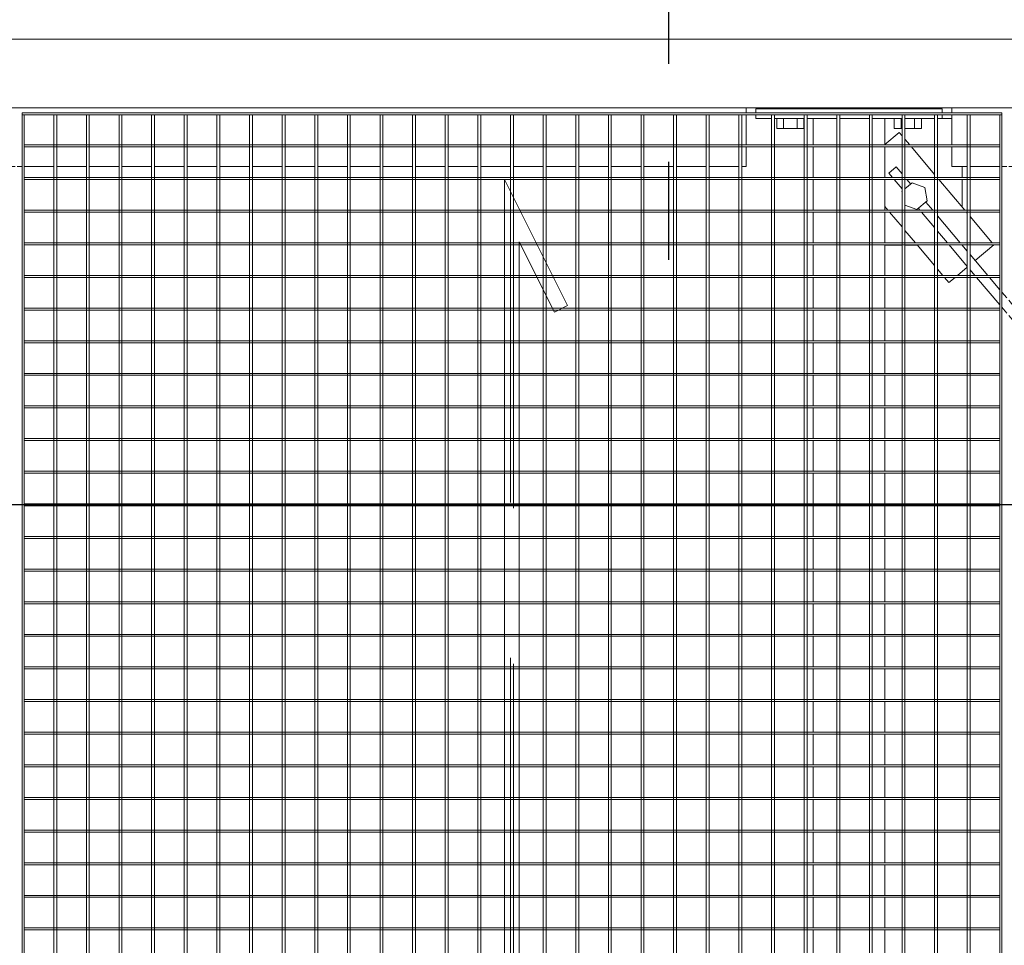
# Model space of a CAD drawing. Header units: metres. Extents: x 70279.8 to 70377.7, y 409251.8 to 409331.5.
# Tile 18 of 244: x 70316.2 to 70317.2, y 409289.9 to 409290.8. Entities that reach past the tile are written whole.
import ezdxf

# ---------------------------------------------------------------- set-up
doc = ezdxf.new("R2010")
doc.units = ezdxf.units.M
doc.linetypes.add('CENTER2', pattern=[1.125, 0.75, -0.125, 0.125, -0.125])
doc.linetypes.add('DASHEDX2', pattern=[9.525, 6.35, -3.175])
doc.layers.add('Bout', color=3, linetype='Continuous', lineweight=0)
doc.layers.add('Onderdeel', color=2, linetype='Continuous', lineweight=0)
doc.layers.add('Concrete_ foundation', color=253, linetype='Continuous')
doc.layers.add('stairs&pedestrian', color=2, linetype='Continuous')

# ---------------------------------------------------------------- blocks, each defined once
blk = doc.blocks.new('*A88')
at = {"layer": 'Onderdeel', "linetype": 'Continuous', "lineweight": 0}
for p, q in [((734.414, 10.891), (734.414, 11.151)), ((734.414, 11.151), (734.817, 11.151)), ((734.857, 11.151), (735.475, 11.151)), ((735.515, 11.151), (735.614, 11.151)), ((734.414, 10.225), (734.414, 10.831)), ((734.414, 10.085), (734.414, 10.185)), ((734.414, 9.439), (734.414, 10.045)), ((734.414, 8.773), (734.414, 9.379)), ((734.414, 8.107), (734.414, 8.713)), ((734.414, 7.441), (734.414, 8.047)), ((734.414, 6.775), (734.414, 7.381)), ((734.414, 6.109), (734.414, 6.715)), ((734.414, 5.443), (734.414, 6.049)), ((734.414, 4.777), (734.414, 5.383)), ((734.414, 4.111), (734.414, 4.717)), ((734.414, 3.445), (734.414, 4.051)), ((734.414, 2.779), (734.414, 3.385)), ((734.414, 2.113), (734.414, 2.719)), ((734.414, 1.447), (734.414, 2.053)), ((734.414, 0.781), (734.414, 1.387)), ((734.414, 0.115), (734.414, 0.721)), ((734.414, -0.551), (734.414, 0.055)), ((734.414, -1.217), (734.414, -0.611)), ((734.414, -1.883), (734.414, -1.277)), ((734.414, -2.549), (734.414, -1.943)), ((734.414, -3.215), (734.414, -2.609)), ((734.414, -3.881), (734.414, -3.275)), ((734.414, -4.547), (734.414, -3.941)), ((734.414, -4.696), (734.414, -4.607)), ((734.414, -4.696), (734.817, -4.696)), ((734.857, -4.696), (735.475, -4.696)), ((735.515, -4.696), (735.614, -4.696))]:
    blk.add_line(p, q, dxfattribs=at)
blk = doc.blocks.new('*A92')
at = {"layer": 'Onderdeel', "linetype": 'Continuous', "lineweight": 0}
for p, q in [((735.394, -4.896), (735.475, -4.896)), ((735.394, -5.213), (735.394, -4.896)), ((735.515, -4.896), (735.594, -4.896)), ((735.594, -8.696), (735.594, -4.896)), ((735.394, -5.879), (735.394, -5.273)), ((735.394, -6.545), (735.394, -5.939)), ((735.394, -7.211), (735.394, -6.605)), ((735.394, -7.877), (735.394, -7.271)), ((735.394, -8.543), (735.394, -7.937)), ((735.394, -8.696), (735.394, -8.603)), ((735.394, -8.696), (735.475, -8.696)), ((735.515, -8.696), (735.594, -8.696))]:
    blk.add_line(p, q, dxfattribs=at)
blk = doc.blocks.new('*A93')
at = {"layer": 'Bout', "linetype": 'Continuous', "lineweight": 0}
for p, q in [((735.194, -5.319), (735.194, -5.873)), ((735.194, -5.319), (735.394, -5.319)), ((735.194, -5.457), (735.394, -5.457)), ((735.594, -5.436), (735.614, -5.436)), ((735.194, -5.735), (735.394, -5.735)), ((735.594, -5.756), (735.614, -5.756)), ((735.194, -5.873), (735.394, -5.873)), ((735.194, -7.719), (735.194, -7.857)), ((735.194, -7.719), (735.394, -7.719)), ((735.594, -7.836), (735.614, -7.836)), ((735.194, -7.877), (735.194, -7.857)), ((735.194, -7.857), (735.394, -7.857)), ((735.194, -7.937), (735.194, -8.273)), ((735.194, -8.135), (735.394, -8.135)), ((735.594, -8.156), (735.614, -8.156)), ((735.194, -8.273), (735.394, -8.273))]:
    blk.add_line(p, q, dxfattribs=at)
blk = doc.blocks.new('*A176')
at = {"layer": 'Onderdeel', "linetype": 'Continuous', "lineweight": 0}
for p, q in [((734.414, -9.209), (734.414, -8.896)), ((734.414, -8.896), (734.817, -8.896)), ((734.857, -8.896), (735.475, -8.896)), ((735.515, -8.896), (735.614, -8.896)), ((734.414, -9.875), (734.414, -9.269)), ((734.414, -10.015), (734.414, -9.915)), ((734.414, -10.661), (734.414, -10.055)), ((734.414, -11.327), (734.414, -10.721)), ((734.414, -11.993), (734.414, -11.387)), ((734.414, -12.659), (734.414, -12.053)), ((734.414, -13.325), (734.414, -12.719)), ((734.414, -13.991), (734.414, -13.385)), ((734.414, -14.657), (734.414, -14.051)), ((734.414, -15.323), (734.414, -14.717)), ((734.414, -15.989), (734.414, -15.383)), ((734.414, -16.655), (734.414, -16.049)), ((734.414, -17.321), (734.414, -16.715)), ((734.414, -17.987), (734.414, -17.381)), ((734.414, -18.653), (734.414, -18.047)), ((734.414, -19.319), (734.414, -18.713)), ((734.414, -19.985), (734.414, -19.379)), ((734.414, -20.651), (734.414, -20.045)), ((734.414, -21.317), (734.414, -20.711)), ((734.414, -21.983), (734.414, -21.377)), ((734.414, -22.649), (734.414, -22.043)), ((734.414, -23.315), (734.414, -22.709)), ((734.414, -23.981), (734.414, -23.375)), ((734.414, -24.647), (734.414, -24.041)), ((734.414, -24.743), (734.414, -24.707)), ((734.414, -24.743), (734.817, -24.743)), ((734.857, -24.743), (735.475, -24.743)), ((735.515, -24.743), (735.614, -24.743))]:
    blk.add_line(p, q, dxfattribs=at)
blk = doc.blocks.new('*A185')
at = {"layer": 'Onderdeel', "linetype": 'Continuous', "lineweight": 0}
for p, q in [((711.635, -6.066), (712.173, -6.066)), ((711.635, -6.545), (711.635, -6.066)), ((712.213, -6.066), (712.839, -6.066)), ((712.879, -6.066), (713.505, -6.066)), ((713.545, -6.066), (714.171, -6.066)), ((714.211, -6.066), (714.837, -6.066)), ((714.877, -6.066), (715.503, -6.066)), ((715.543, -6.066), (716.169, -6.066)), ((716.209, -6.066), (716.835, -6.066)), ((716.875, -6.066), (717.501, -6.066)), ((717.541, -6.066), (718.167, -6.066)), ((718.207, -6.066), (718.833, -6.066)), ((718.873, -6.066), (719.499, -6.066)), ((719.539, -6.066), (720.165, -6.066)), ((720.205, -6.066), (720.831, -6.066)), ((720.871, -6.066), (721.497, -6.066)), ((721.537, -6.066), (722.163, -6.066)), ((722.203, -6.066), (722.829, -6.066)), ((722.869, -6.066), (723.495, -6.066)), ((723.535, -6.066), (724.161, -6.066)), ((724.201, -6.066), (724.827, -6.066)), ((724.867, -6.066), (725.493, -6.066)), ((725.533, -6.066), (726.159, -6.066)), ((726.199, -6.066), (726.825, -6.066)), ((726.865, -6.066), (727.491, -6.066)), ((727.531, -6.066), (728.157, -6.066)), ((728.197, -6.066), (728.823, -6.066)), ((728.863, -6.066), (729.489, -6.066)), ((729.529, -6.066), (730.155, -6.066)), ((730.195, -6.066), (730.821, -6.066)), ((730.861, -6.066), (731.487, -6.066)), ((731.527, -6.066), (732.153, -6.066)), ((732.193, -6.066), (732.819, -6.066)), ((732.859, -6.066), (733.485, -6.066)), ((733.525, -6.066), (734.151, -6.066)), ((734.191, -6.066), (734.817, -6.066)), ((734.857, -6.066), (735.394, -6.066)), ((735.394, -6.545), (735.394, -6.066)), ((711.635, -7.211), (711.635, -6.605)), ((735.394, -7.211), (735.394, -6.605)), ((711.635, -7.526), (711.635, -7.271)), ((735.394, -7.526), (735.394, -7.271)), ((711.635, -7.526), (712.173, -7.526)), ((712.213, -7.526), (712.839, -7.526)), ((712.879, -7.526), (713.505, -7.526)), ((713.545, -7.526), (714.171, -7.526)), ((714.211, -7.526), (714.837, -7.526)), ((714.877, -7.526), (715.503, -7.526)), ((715.543, -7.526), (716.169, -7.526)), ((716.209, -7.526), (716.835, -7.526)), ((716.875, -7.526), (717.501, -7.526)), ((717.541, -7.526), (718.167, -7.526)), ((718.207, -7.526), (718.833, -7.526)), ((718.873, -7.526), (719.499, -7.526)), ((719.539, -7.526), (720.165, -7.526)), ((720.205, -7.526), (720.831, -7.526)), ((720.871, -7.526), (721.497, -7.526)), ((721.537, -7.526), (722.163, -7.526)), ((722.203, -7.526), (722.829, -7.526)), ((722.869, -7.526), (723.495, -7.526)), ((723.535, -7.526), (724.161, -7.526)), ((724.201, -7.526), (724.827, -7.526)), ((724.867, -7.526), (725.493, -7.526)), ((725.533, -7.526), (726.159, -7.526)), ((726.199, -7.526), (726.825, -7.526)), ((726.865, -7.526), (727.491, -7.526)), ((727.531, -7.526), (728.157, -7.526)), ((728.197, -7.526), (728.823, -7.526)), ((728.863, -7.526), (729.489, -7.526)), ((729.529, -7.526), (730.155, -7.526)), ((730.195, -7.526), (730.821, -7.526)), ((730.861, -7.526), (731.487, -7.526)), ((731.527, -7.526), (732.153, -7.526)), ((732.193, -7.526), (732.819, -7.526)), ((732.859, -7.526), (733.485, -7.526)), ((733.525, -7.526), (734.151, -7.526)), ((734.191, -7.526), (734.817, -7.526)), ((734.857, -7.526), (735.394, -7.526))]:
    blk.add_line(p, q, dxfattribs=at)
blk = doc.blocks.new('*A275')
at = {"layer": 'Onderdeel', "linetype": 'Continuous', "lineweight": 0}
for p, q in [((735.614, -40.623), (735.614, 49.291)), ((737.014, -40.623), (737.014, 49.291))]:
    blk.add_line(p, q, dxfattribs=at)
blk = doc.blocks.new('*A913')
at = {"layer": 'Onderdeel', "linetype": 'Continuous', "lineweight": 0}
for p, q in [((734.191, -7.68), (734.28, -7.605)), ((734.409, -7.758), (734.28, -7.605)), ((733.958, -7.877), (734.151, -7.714)), ((734.268, -7.877), (734.409, -7.758)), ((734.058, -8.054), (734.151, -7.976)), ((734.191, -7.942), (734.197, -7.937)), ((733.525, -8.242), (733.562, -8.211)), ((733.169, -8.543), (733.485, -8.276)), ((733.525, -8.504), (733.691, -8.364)), ((732.859, -9.066), (733.408, -8.603)), ((732.859, -8.804), (733.098, -8.603)), ((733.479, -8.543), (733.485, -8.538)), ((732.379, -9.209), (732.819, -8.838)), ((732.69, -9.209), (732.819, -9.1)), ((731.59, -9.875), (732.153, -9.4)), ((732.193, -9.628), (732.618, -9.269)), ((732.193, -9.366), (732.308, -9.269)), ((731.9, -9.875), (732.153, -9.662)), ((731.424, -10.015), (731.543, -9.915)), ((731.734, -10.015), (731.853, -9.915)), ((730.861, -10.49), (731.377, -10.055)), ((730.969, -10.661), (731.487, -10.224)), ((731.527, -10.19), (731.687, -10.055)), ((730.659, -10.661), (730.821, -10.524)), ((730.195, -11.052), (730.587, -10.721)), ((730.195, -11.314), (730.821, -10.786)), ((730.861, -10.752), (730.898, -10.721)), ((729.869, -11.327), (730.155, -11.086)), ((729.529, -11.876), (730.108, -11.387)), ((729.529, -11.614), (729.798, -11.387)), ((729.08, -11.993), (729.489, -11.648)), ((728.863, -12.438), (729.319, -12.053)), ((728.863, -12.176), (729.009, -12.053)), ((729.39, -11.993), (729.489, -11.91)), ((728.291, -12.659), (728.823, -12.21)), ((728.601, -12.659), (728.823, -12.471)), ((727.631, -13.215), (728.157, -12.772)), ((728.197, -13), (728.53, -12.719)), ((728.197, -12.738), (728.219, -12.719)), ((727.811, -13.325), (728.157, -13.033)), ((726.111, -14.515), (726.121, -14.527)), ((726.121, -14.527), (726.159, -14.572)), ((726.224, -14.65), (726.199, -14.619))]:
    blk.add_line(p, q, dxfattribs=at)
blk = doc.blocks.new('*A1018')
at = {"layer": 'Onderdeel', "linetype": 'Continuous', "lineweight": 0}
for p, q in [((712.879, -0.065), (715.447, 1.22)), ((715.447, 1.22), (715.582, 0.951)), ((715.582, 0.951), (714.15, 0.235)), ((734.15, 0.235), (714.15, 0.235)), ((734.15, 0.235), (731.582, -1.049)), ((732.879, -0.065), (712.879, -0.065)), ((732.879, -0.065), (731.447, -0.78)), ((731.447, -0.78), (731.582, -1.049))]:
    blk.add_line(p, q, dxfattribs=at)
blk = doc.blocks.new('*A1019')
at = {"layer": 'Onderdeel', "linetype": 'Continuous', "lineweight": 0}
for p, q in [((711.555, -9.209), (735.475, -9.209)), ((711.555, -9.269), (711.555, -9.209)), ((735.475, -9.209), (735.475, -9.269)), ((735.475, -9.269), (711.555, -9.269))]:
    blk.add_line(p, q, dxfattribs=at)
blk = doc.blocks.new('*A1020')
at = {"layer": 'Onderdeel', "linetype": 'Continuous', "lineweight": 0}
for p, q in [((711.555, 10.045), (711.555, 10.085)), ((711.555, 10.085), (735.475, 10.085)), ((735.475, 10.085), (735.475, 10.045)), ((735.475, 10.045), (711.555, 10.045))]:
    blk.add_line(p, q, dxfattribs=at)
blk = doc.blocks.new('*A1021')
at = {"layer": 'Onderdeel', "linetype": 'Continuous', "lineweight": 0}
for p, q in [((711.555, -9.875), (735.475, -9.875)), ((711.555, -9.875), (711.555, -9.915)), ((711.555, -9.915), (735.475, -9.915)), ((735.475, -9.915), (735.475, -9.875))]:
    blk.add_line(p, q, dxfattribs=at)
blk = doc.blocks.new('*A1026')
at = {"layer": 'Onderdeel', "linetype": 'Continuous', "lineweight": 0}
for p, q in [((711.555, -8.543), (735.475, -8.543)), ((711.555, -8.603), (711.555, -8.543)), ((735.475, -8.603), (711.555, -8.603)), ((735.475, -8.543), (735.475, -8.603))]:
    blk.add_line(p, q, dxfattribs=at)
blk = doc.blocks.new('*A1027')
at = {"layer": 'Onderdeel', "linetype": 'Continuous', "lineweight": 0}
for p, q in [((711.555, -7.877), (735.475, -7.877)), ((711.555, -7.937), (711.555, -7.877)), ((735.475, -7.937), (711.555, -7.937)), ((735.475, -7.877), (735.475, -7.937))]:
    blk.add_line(p, q, dxfattribs=at)
blk = doc.blocks.new('*A1028')
at = {"layer": 'Onderdeel', "linetype": 'Continuous', "lineweight": 0}
for p, q in [((711.555, -7.211), (735.475, -7.211)), ((711.555, -7.271), (711.555, -7.211)), ((735.475, -7.211), (735.475, -7.271)), ((735.475, -7.271), (711.555, -7.271))]:
    blk.add_line(p, q, dxfattribs=at)
blk = doc.blocks.new('*A1029')
at = {"layer": 'Onderdeel', "linetype": 'Continuous', "lineweight": 0}
for p, q in [((711.555, -6.545), (735.475, -6.545)), ((711.555, -6.605), (711.555, -6.545)), ((735.475, -6.605), (711.555, -6.605)), ((735.475, -6.545), (735.475, -6.605))]:
    blk.add_line(p, q, dxfattribs=at)
blk = doc.blocks.new('*A1030')
at = {"layer": 'Onderdeel', "linetype": 'Continuous', "lineweight": 0}
for p, q in [((711.555, -5.879), (735.475, -5.879)), ((711.555, -5.939), (711.555, -5.879)), ((735.475, -5.939), (711.555, -5.939)), ((735.475, -5.879), (735.475, -5.939))]:
    blk.add_line(p, q, dxfattribs=at)
blk = doc.blocks.new('*A1031')
at = {"layer": 'Onderdeel', "linetype": 'Continuous', "lineweight": 0}
for p, q in [((711.555, -5.213), (735.475, -5.213)), ((711.555, -5.273), (711.555, -5.213)), ((735.475, -5.213), (735.475, -5.273)), ((735.475, -5.273), (711.555, -5.273))]:
    blk.add_line(p, q, dxfattribs=at)
blk = doc.blocks.new('*A1032')
at = {"layer": 'Onderdeel', "linetype": 'Continuous', "lineweight": 0}
for p, q in [((711.555, -4.547), (735.475, -4.547)), ((711.555, -4.607), (711.555, -4.547)), ((735.475, -4.607), (711.555, -4.607)), ((735.475, -4.547), (735.475, -4.607))]:
    blk.add_line(p, q, dxfattribs=at)
blk = doc.blocks.new('*A1033')
at = {"layer": 'Onderdeel', "linetype": 'Continuous', "lineweight": 0}
for p, q in [((711.555, -3.881), (735.475, -3.881)), ((711.555, -3.941), (711.555, -3.881)), ((735.475, -3.941), (711.555, -3.941)), ((735.475, -3.881), (735.475, -3.941))]:
    blk.add_line(p, q, dxfattribs=at)
blk = doc.blocks.new('*A1034')
at = {"layer": 'Onderdeel', "linetype": 'Continuous', "lineweight": 0}
for p, q in [((711.555, -3.215), (735.475, -3.215)), ((711.555, -3.275), (711.555, -3.215)), ((735.475, -3.215), (735.475, -3.275)), ((735.475, -3.275), (711.555, -3.275))]:
    blk.add_line(p, q, dxfattribs=at)
blk = doc.blocks.new('*A1035')
at = {"layer": 'Onderdeel', "linetype": 'Continuous', "lineweight": 0}
for p, q in [((711.555, -2.549), (735.475, -2.549)), ((711.555, -2.609), (711.555, -2.549)), ((735.475, -2.609), (711.555, -2.609)), ((735.475, -2.549), (735.475, -2.609))]:
    blk.add_line(p, q, dxfattribs=at)
blk = doc.blocks.new('*A1036')
at = {"layer": 'Onderdeel', "linetype": 'Continuous', "lineweight": 0}
for p, q in [((711.555, -1.883), (735.475, -1.883)), ((711.555, -1.943), (711.555, -1.883)), ((735.475, -1.943), (711.555, -1.943)), ((735.475, -1.883), (735.475, -1.943))]:
    blk.add_line(p, q, dxfattribs=at)
blk = doc.blocks.new('*A1037')
at = {"layer": 'Onderdeel', "linetype": 'Continuous', "lineweight": 0}
for p, q in [((711.555, -1.217), (735.475, -1.217)), ((711.555, -1.277), (711.555, -1.217)), ((735.475, -1.277), (711.555, -1.277)), ((735.475, -1.217), (735.475, -1.277))]:
    blk.add_line(p, q, dxfattribs=at)
blk = doc.blocks.new('*A1038')
at = {"layer": 'Onderdeel', "linetype": 'Continuous', "lineweight": 0}
for p, q in [((711.555, -0.611), (711.555, -0.551)), ((711.555, -0.551), (731.907, -0.551)), ((735.475, -0.551), (732.578, -0.551)), ((735.475, -0.551), (735.475, -0.611)), ((731.787, -0.611), (711.555, -0.611)), ((735.475, -0.611), (732.458, -0.611))]:
    blk.add_line(p, q, dxfattribs=at)
at = {"layer": 'Onderdeel', "linetype": 'DASHEDX2', "lineweight": 0}
for p, q in [((732.578, -0.551), (731.907, -0.551)), ((732.458, -0.611), (731.787, -0.611))]:
    blk.add_line(p, q, dxfattribs=at)
blk = doc.blocks.new('*A1039')
at = {"layer": 'Onderdeel', "linetype": 'Continuous', "lineweight": 0}
for p, q in [((711.555, 0.055), (711.555, 0.115)), ((711.555, 0.115), (713.239, 0.115)), ((713.119, 0.055), (711.555, 0.055)), ((735.475, 0.055), (733.79, 0.055)), ((735.475, 0.115), (733.91, 0.115)), ((735.475, 0.115), (735.475, 0.055))]:
    blk.add_line(p, q, dxfattribs=at)
at = {"layer": 'Onderdeel', "linetype": 'DASHEDX2', "lineweight": 0}
for p, q in [((733.79, 0.055), (713.119, 0.055)), ((733.91, 0.115), (713.239, 0.115))]:
    blk.add_line(p, q, dxfattribs=at)
blk = doc.blocks.new('*A1040')
at = {"layer": 'Onderdeel', "linetype": 'Continuous', "lineweight": 0}
for p, q in [((711.555, 0.721), (711.555, 0.781)), ((711.555, 0.781), (714.571, 0.781)), ((714.451, 0.721), (711.555, 0.721)), ((735.475, 0.721), (715.122, 0.721)), ((735.475, 0.781), (715.242, 0.781)), ((735.475, 0.781), (735.475, 0.721))]:
    blk.add_line(p, q, dxfattribs=at)
at = {"layer": 'Onderdeel', "linetype": 'DASHEDX2', "lineweight": 0}
for p, q in [((715.122, 0.721), (714.451, 0.721)), ((715.242, 0.781), (714.571, 0.781))]:
    blk.add_line(p, q, dxfattribs=at)
blk = doc.blocks.new('*A1041')
at = {"layer": 'Onderdeel', "linetype": 'Continuous', "lineweight": 0}
for p, q in [((711.555, 1.447), (735.475, 1.447)), ((711.555, 1.387), (711.555, 1.447)), ((735.475, 1.447), (735.475, 1.387)), ((735.475, 1.387), (711.555, 1.387))]:
    blk.add_line(p, q, dxfattribs=at)
blk = doc.blocks.new('*A1042')
at = {"layer": 'Onderdeel', "linetype": 'Continuous', "lineweight": 0}
for p, q in [((711.555, 2.113), (735.475, 2.113)), ((711.555, 2.053), (711.555, 2.113)), ((735.475, 2.053), (711.555, 2.053)), ((735.475, 2.113), (735.475, 2.053))]:
    blk.add_line(p, q, dxfattribs=at)
blk = doc.blocks.new('*A1043')
at = {"layer": 'Onderdeel', "linetype": 'Continuous', "lineweight": 0}
for p, q in [((711.555, 2.779), (735.475, 2.779)), ((711.555, 2.719), (711.555, 2.779)), ((735.475, 2.719), (711.555, 2.719)), ((735.475, 2.779), (735.475, 2.719))]:
    blk.add_line(p, q, dxfattribs=at)
blk = doc.blocks.new('*A1044')
at = {"layer": 'Onderdeel', "linetype": 'Continuous', "lineweight": 0}
for p, q in [((711.555, 3.445), (735.475, 3.445)), ((711.555, 3.385), (711.555, 3.445)), ((735.475, 3.445), (735.475, 3.385)), ((735.475, 3.385), (711.555, 3.385))]:
    blk.add_line(p, q, dxfattribs=at)
blk = doc.blocks.new('*A1045')
at = {"layer": 'Onderdeel', "linetype": 'Continuous', "lineweight": 0}
for p, q in [((711.555, 4.111), (735.475, 4.111)), ((711.555, 4.051), (711.555, 4.111)), ((735.475, 4.051), (711.555, 4.051)), ((735.475, 4.111), (735.475, 4.051))]:
    blk.add_line(p, q, dxfattribs=at)
blk = doc.blocks.new('*A1046')
at = {"layer": 'Onderdeel', "linetype": 'Continuous', "lineweight": 0}
for p, q in [((711.555, 4.777), (735.475, 4.777)), ((711.555, 4.717), (711.555, 4.777)), ((735.475, 4.717), (711.555, 4.717)), ((735.475, 4.777), (735.475, 4.717))]:
    blk.add_line(p, q, dxfattribs=at)
blk = doc.blocks.new('*A1047')
at = {"layer": 'Onderdeel', "linetype": 'Continuous', "lineweight": 0}
for p, q in [((711.555, 5.443), (735.475, 5.443)), ((711.555, 5.383), (711.555, 5.443)), ((735.475, 5.443), (735.475, 5.383)), ((735.475, 5.383), (711.555, 5.383))]:
    blk.add_line(p, q, dxfattribs=at)
blk = doc.blocks.new('*A1048')
at = {"layer": 'Onderdeel', "linetype": 'Continuous', "lineweight": 0}
for p, q in [((711.555, 6.109), (735.475, 6.109)), ((711.555, 6.049), (711.555, 6.109)), ((735.475, 6.049), (711.555, 6.049)), ((735.475, 6.109), (735.475, 6.049))]:
    blk.add_line(p, q, dxfattribs=at)
blk = doc.blocks.new('*A1049')
at = {"layer": 'Onderdeel', "linetype": 'Continuous', "lineweight": 0}
for p, q in [((711.555, 6.775), (735.475, 6.775)), ((711.555, 6.715), (711.555, 6.775)), ((735.475, 6.715), (711.555, 6.715)), ((735.475, 6.775), (735.475, 6.715))]:
    blk.add_line(p, q, dxfattribs=at)
blk = doc.blocks.new('*A1050')
at = {"layer": 'Onderdeel', "linetype": 'Continuous', "lineweight": 0}
for p, q in [((711.555, 7.441), (735.475, 7.441)), ((711.555, 7.381), (711.555, 7.441)), ((735.475, 7.441), (735.475, 7.381)), ((735.475, 7.381), (711.555, 7.381))]:
    blk.add_line(p, q, dxfattribs=at)
blk = doc.blocks.new('*A1051')
at = {"layer": 'Onderdeel', "linetype": 'Continuous', "lineweight": 0}
for p, q in [((711.555, 8.107), (735.475, 8.107)), ((711.555, 8.047), (711.555, 8.107)), ((735.475, 8.047), (711.555, 8.047)), ((735.475, 8.107), (735.475, 8.047))]:
    blk.add_line(p, q, dxfattribs=at)
blk = doc.blocks.new('*A1052')
at = {"layer": 'Onderdeel', "linetype": 'Continuous', "lineweight": 0}
for p, q in [((711.555, 8.773), (735.475, 8.773)), ((711.555, 8.713), (711.555, 8.773)), ((735.475, 8.713), (711.555, 8.713)), ((735.475, 8.773), (735.475, 8.713))]:
    blk.add_line(p, q, dxfattribs=at)
blk = doc.blocks.new('*A1053')
at = {"layer": 'Onderdeel', "linetype": 'Continuous', "lineweight": 0}
for p, q in [((711.555, 9.439), (735.475, 9.439)), ((711.555, 9.379), (711.555, 9.439)), ((735.475, 9.379), (711.555, 9.379)), ((735.475, 9.439), (735.475, 9.379))]:
    blk.add_line(p, q, dxfattribs=at)
blk = doc.blocks.new('*A1119')
at = {"layer": 'Onderdeel', "linetype": 'Continuous', "lineweight": 0}
for p, q in [((729.489, 10.045), (729.489, 0.235)), ((729.529, 10.045), (729.489, 10.045)), ((729.529, 10.045), (729.529, 0.235)), ((729.489, -0.065), (729.489, -9.875)), ((729.529, -0.065), (729.529, -9.875)), ((729.489, -9.875), (729.529, -9.875))]:
    blk.add_line(p, q, dxfattribs=at)
at = {"layer": 'Onderdeel', "linetype": 'DASHEDX2', "lineweight": 0}
for p, q in [((729.489, 0.235), (729.489, -0.065)), ((729.529, 0.235), (729.529, -0.065))]:
    blk.add_line(p, q, dxfattribs=at)
blk = doc.blocks.new('*A1120')
at = {"layer": 'Onderdeel', "linetype": 'Continuous', "lineweight": 0}
for p, q in [((728.823, 10.045), (728.823, 0.235)), ((728.863, 10.045), (728.823, 10.045)), ((728.863, 10.045), (728.863, 0.235)), ((728.823, -0.065), (728.823, -9.875)), ((728.863, -0.065), (728.863, -9.875)), ((728.823, -9.875), (728.863, -9.875))]:
    blk.add_line(p, q, dxfattribs=at)
at = {"layer": 'Onderdeel', "linetype": 'DASHEDX2', "lineweight": 0}
for p, q in [((728.823, 0.235), (728.823, -0.065)), ((728.863, 0.235), (728.863, -0.065))]:
    blk.add_line(p, q, dxfattribs=at)
blk = doc.blocks.new('*A1121')
at = {"layer": 'Onderdeel', "linetype": 'Continuous', "lineweight": 0}
for p, q in [((728.157, 10.045), (728.157, 0.235)), ((728.197, 10.045), (728.157, 10.045)), ((728.197, 10.045), (728.197, 0.235)), ((728.157, -0.065), (728.157, -9.875)), ((728.197, -0.065), (728.197, -9.875)), ((728.157, -9.875), (728.197, -9.875))]:
    blk.add_line(p, q, dxfattribs=at)
at = {"layer": 'Onderdeel', "linetype": 'DASHEDX2', "lineweight": 0}
for p, q in [((728.157, 0.235), (728.157, -0.065)), ((728.197, 0.235), (728.197, -0.065))]:
    blk.add_line(p, q, dxfattribs=at)
blk = doc.blocks.new('*A1122')
at = {"layer": 'Onderdeel', "linetype": 'Continuous', "lineweight": 0}
for p, q in [((727.491, 10.045), (727.491, 0.235)), ((727.531, 10.045), (727.491, 10.045)), ((727.531, 10.045), (727.531, 0.235)), ((727.491, -0.065), (727.491, -9.875)), ((727.531, -0.065), (727.531, -9.875)), ((727.491, -9.875), (727.531, -9.875))]:
    blk.add_line(p, q, dxfattribs=at)
at = {"layer": 'Onderdeel', "linetype": 'DASHEDX2', "lineweight": 0}
for p, q in [((727.491, 0.235), (727.491, -0.065)), ((727.531, 0.235), (727.531, -0.065))]:
    blk.add_line(p, q, dxfattribs=at)
blk = doc.blocks.new('*A1123')
at = {"layer": 'Onderdeel', "linetype": 'Continuous', "lineweight": 0}
for p, q in [((726.825, 10.045), (726.825, 0.235)), ((726.865, 10.045), (726.825, 10.045)), ((726.865, 10.045), (726.865, 0.235)), ((726.825, -0.065), (726.825, -9.875)), ((726.865, -0.065), (726.865, -9.875)), ((726.825, -9.875), (726.865, -9.875))]:
    blk.add_line(p, q, dxfattribs=at)
at = {"layer": 'Onderdeel', "linetype": 'DASHEDX2', "lineweight": 0}
for p, q in [((726.825, 0.235), (726.825, -0.065)), ((726.865, 0.235), (726.865, -0.065))]:
    blk.add_line(p, q, dxfattribs=at)
blk = doc.blocks.new('*A1124')
at = {"layer": 'Onderdeel', "linetype": 'Continuous', "lineweight": 0}
for p, q in [((726.159, 10.045), (726.159, 0.235)), ((726.199, 10.045), (726.159, 10.045)), ((726.199, 10.045), (726.199, 0.235)), ((726.159, -0.065), (726.159, -9.875)), ((726.199, -0.065), (726.199, -9.875)), ((726.159, -9.875), (726.199, -9.875))]:
    blk.add_line(p, q, dxfattribs=at)
at = {"layer": 'Onderdeel', "linetype": 'DASHEDX2', "lineweight": 0}
for p, q in [((726.159, 0.235), (726.159, -0.065)), ((726.199, 0.235), (726.199, -0.065))]:
    blk.add_line(p, q, dxfattribs=at)
blk = doc.blocks.new('*A1125')
at = {"layer": 'Onderdeel', "linetype": 'Continuous', "lineweight": 0}
for p, q in [((725.493, 10.045), (725.493, 0.235)), ((725.533, 10.045), (725.493, 10.045)), ((725.533, 10.045), (725.533, 0.235)), ((725.493, -0.065), (725.493, -9.875)), ((725.533, -0.065), (725.533, -9.875)), ((725.493, -9.875), (725.533, -9.875))]:
    blk.add_line(p, q, dxfattribs=at)
at = {"layer": 'Onderdeel', "linetype": 'DASHEDX2', "lineweight": 0}
for p, q in [((725.493, 0.235), (725.493, -0.065)), ((725.533, 0.235), (725.533, -0.065))]:
    blk.add_line(p, q, dxfattribs=at)
blk = doc.blocks.new('*A1126')
at = {"layer": 'Onderdeel', "linetype": 'Continuous', "lineweight": 0}
for p, q in [((724.827, 10.045), (724.827, 0.235)), ((724.867, 10.045), (724.827, 10.045)), ((724.867, 10.045), (724.867, 0.235)), ((724.827, -0.065), (724.827, -9.875)), ((724.867, -0.065), (724.867, -9.875)), ((724.827, -9.875), (724.867, -9.875))]:
    blk.add_line(p, q, dxfattribs=at)
at = {"layer": 'Onderdeel', "linetype": 'DASHEDX2', "lineweight": 0}
for p, q in [((724.827, 0.235), (724.827, -0.065)), ((724.867, 0.235), (724.867, -0.065))]:
    blk.add_line(p, q, dxfattribs=at)
blk = doc.blocks.new('*A1127')
at = {"layer": 'Onderdeel', "linetype": 'Continuous', "lineweight": 0}
for p, q in [((724.161, 10.045), (724.161, 0.235)), ((724.201, 10.045), (724.161, 10.045)), ((724.201, 10.045), (724.201, 0.235)), ((724.161, -0.065), (724.161, -9.875)), ((724.201, -0.065), (724.201, -9.875)), ((724.161, -9.875), (724.201, -9.875))]:
    blk.add_line(p, q, dxfattribs=at)
at = {"layer": 'Onderdeel', "linetype": 'DASHEDX2', "lineweight": 0}
for p, q in [((724.161, 0.235), (724.161, -0.065)), ((724.201, 0.235), (724.201, -0.065))]:
    blk.add_line(p, q, dxfattribs=at)
blk = doc.blocks.new('*A1128')
at = {"layer": 'Onderdeel', "linetype": 'Continuous', "lineweight": 0}
for p, q in [((723.495, 10.045), (723.495, 0.235)), ((723.535, 10.045), (723.495, 10.045)), ((723.535, 10.045), (723.535, 0.235)), ((723.495, -0.065), (723.495, -9.875)), ((723.535, -0.065), (723.535, -9.875)), ((723.495, -9.875), (723.535, -9.875))]:
    blk.add_line(p, q, dxfattribs=at)
at = {"layer": 'Onderdeel', "linetype": 'DASHEDX2', "lineweight": 0}
for p, q in [((723.495, 0.235), (723.495, -0.065)), ((723.535, 0.235), (723.535, -0.065))]:
    blk.add_line(p, q, dxfattribs=at)
blk = doc.blocks.new('*A1129')
at = {"layer": 'Onderdeel', "linetype": 'Continuous', "lineweight": 0}
for p, q in [((722.829, 10.045), (722.829, 0.235)), ((722.869, 10.045), (722.829, 10.045)), ((722.869, 10.045), (722.869, 0.235)), ((722.829, -0.065), (722.829, -9.875)), ((722.869, -0.065), (722.869, -9.875)), ((722.829, -9.875), (722.869, -9.875))]:
    blk.add_line(p, q, dxfattribs=at)
at = {"layer": 'Onderdeel', "linetype": 'DASHEDX2', "lineweight": 0}
for p, q in [((722.829, 0.235), (722.829, -0.065)), ((722.869, 0.235), (722.869, -0.065))]:
    blk.add_line(p, q, dxfattribs=at)
blk = doc.blocks.new('*A1130')
at = {"layer": 'Onderdeel', "linetype": 'Continuous', "lineweight": 0}
for p, q in [((722.163, 10.045), (722.163, 0.235)), ((722.203, 10.045), (722.163, 10.045)), ((722.203, 10.045), (722.203, 0.235)), ((722.163, -0.065), (722.163, -9.875)), ((722.203, -0.065), (722.203, -9.875)), ((722.163, -9.875), (722.203, -9.875))]:
    blk.add_line(p, q, dxfattribs=at)
at = {"layer": 'Onderdeel', "linetype": 'DASHEDX2', "lineweight": 0}
for p, q in [((722.163, 0.235), (722.163, -0.065)), ((722.203, 0.235), (722.203, -0.065))]:
    blk.add_line(p, q, dxfattribs=at)
blk = doc.blocks.new('*A1131')
at = {"layer": 'Onderdeel', "linetype": 'Continuous', "lineweight": 0}
for p, q in [((721.497, 10.045), (721.497, 0.235)), ((721.537, 10.045), (721.497, 10.045)), ((721.537, 10.045), (721.537, 0.235)), ((721.497, -0.065), (721.497, -9.875)), ((721.537, -0.065), (721.537, -9.875)), ((721.497, -9.875), (721.537, -9.875))]:
    blk.add_line(p, q, dxfattribs=at)
at = {"layer": 'Onderdeel', "linetype": 'DASHEDX2', "lineweight": 0}
for p, q in [((721.497, 0.235), (721.497, -0.065)), ((721.537, 0.235), (721.537, -0.065))]:
    blk.add_line(p, q, dxfattribs=at)
blk = doc.blocks.new('*A1132')
at = {"layer": 'Onderdeel', "linetype": 'Continuous', "lineweight": 0}
for p, q in [((720.831, 10.045), (720.831, 0.235)), ((720.871, 10.045), (720.831, 10.045)), ((720.871, 10.045), (720.871, 0.235)), ((720.831, -0.065), (720.831, -9.875)), ((720.871, -0.065), (720.871, -9.875)), ((720.831, -9.875), (720.871, -9.875))]:
    blk.add_line(p, q, dxfattribs=at)
at = {"layer": 'Onderdeel', "linetype": 'DASHEDX2', "lineweight": 0}
for p, q in [((720.831, 0.235), (720.831, -0.065)), ((720.871, 0.235), (720.871, -0.065))]:
    blk.add_line(p, q, dxfattribs=at)
blk = doc.blocks.new('*A1133')
at = {"layer": 'Onderdeel', "linetype": 'Continuous', "lineweight": 0}
for p, q in [((720.165, 10.045), (720.165, 0.235)), ((720.205, 10.045), (720.165, 10.045)), ((720.205, 10.045), (720.205, 0.235)), ((720.165, -0.065), (720.165, -9.875)), ((720.205, -0.065), (720.205, -9.875)), ((720.165, -9.875), (720.205, -9.875))]:
    blk.add_line(p, q, dxfattribs=at)
at = {"layer": 'Onderdeel', "linetype": 'DASHEDX2', "lineweight": 0}
for p, q in [((720.165, 0.235), (720.165, -0.065)), ((720.205, 0.235), (720.205, -0.065))]:
    blk.add_line(p, q, dxfattribs=at)
blk = doc.blocks.new('*A1134')
at = {"layer": 'Onderdeel', "linetype": 'Continuous', "lineweight": 0}
for p, q in [((719.499, 10.045), (719.499, 0.235)), ((719.539, 10.045), (719.499, 10.045)), ((719.539, 10.045), (719.539, 0.235)), ((719.499, -0.065), (719.499, -9.875)), ((719.539, -0.065), (719.539, -9.875)), ((719.499, -9.875), (719.539, -9.875))]:
    blk.add_line(p, q, dxfattribs=at)
at = {"layer": 'Onderdeel', "linetype": 'DASHEDX2', "lineweight": 0}
for p, q in [((719.499, 0.235), (719.499, -0.065)), ((719.539, 0.235), (719.539, -0.065))]:
    blk.add_line(p, q, dxfattribs=at)
blk = doc.blocks.new('*A1135')
at = {"layer": 'Onderdeel', "linetype": 'Continuous', "lineweight": 0}
for p, q in [((718.833, 10.045), (718.833, 0.235)), ((718.873, 10.045), (718.833, 10.045)), ((718.873, 10.045), (718.873, 0.235)), ((718.833, -0.065), (718.833, -9.875)), ((718.873, -0.065), (718.873, -9.875)), ((718.833, -9.875), (718.873, -9.875))]:
    blk.add_line(p, q, dxfattribs=at)
at = {"layer": 'Onderdeel', "linetype": 'DASHEDX2', "lineweight": 0}
for p, q in [((718.833, 0.235), (718.833, -0.065)), ((718.873, 0.235), (718.873, -0.065))]:
    blk.add_line(p, q, dxfattribs=at)
blk = doc.blocks.new('*A1159')
at = {"layer": 'Bout', "linetype": 'Continuous', "lineweight": 0}
for p, q in [((733.537, -8.182), (733.625, -7.937)), ((733.878, -7.877), (733.904, -7.872)), ((733.908, -7.877), (733.904, -7.872)), ((734.082, -8.084), (733.958, -7.937)), ((733.716, -8.393), (733.537, -8.182)), ((733.988, -8.345), (734.082, -8.084)), ((733.988, -8.345), (733.716, -8.393))]:
    blk.add_line(p, q, dxfattribs=at)
blk = doc.blocks.new('*A1160')
at = {"layer": 'Onderdeel', "linetype": 'Continuous', "lineweight": 0}
for p, q in [((733.183, -7.877), (733.485, -7.622)), ((733.525, -7.588), (733.598, -7.526)), ((735.114, -7.817), (734.868, -7.526)), ((735.043, -7.877), (735.114, -7.817)), ((732.859, -8.15), (733.112, -7.937)), ((734.857, -8.034), (734.972, -7.937)), ((732.393, -8.543), (732.819, -8.184)), ((734.254, -8.543), (734.817, -8.068)), ((732.193, -8.712), (732.322, -8.603)), ((733.525, -9.158), (734.151, -8.63)), ((732.047, -8.835), (732.153, -8.746)), ((732.153, -8.96), (732.047, -8.835)), ((732.362, -9.209), (732.193, -9.007)), ((733.465, -9.209), (733.485, -9.192)), ((732.819, -9.749), (732.498, -9.37)), ((732.859, -9.72), (733.394, -9.269))]:
    blk.add_line(p, q, dxfattribs=at)
blk = doc.blocks.new('*A1161')
at = {"layer": 'Onderdeel', "linetype": 'Continuous', "lineweight": 0}
for p, q in [((732.811, -7.877), (732.811, -7.526)), ((732.811, -8.19), (732.811, -7.937)), ((735.394, -8.896), (735.394, -8.696)), ((733.585, -9.107), (734.151, -9.107)), ((734.191, -9.107), (734.414, -9.107))]:
    blk.add_line(p, q, dxfattribs=at)
blk = doc.blocks.new('*A1162')
at = {"layer": 'Onderdeel', "linetype": 'Continuous', "lineweight": 0}
for p, q in [((734.817, -9.875), (734.817, 10.045)), ((734.817, 10.045), (734.857, 10.045)), ((734.857, 10.045), (734.857, -9.875)), ((734.857, -9.875), (734.817, -9.875))]:
    blk.add_line(p, q, dxfattribs=at)
blk = doc.blocks.new('*A1163')
at = {"layer": 'Onderdeel', "linetype": 'Continuous', "lineweight": 0}
for p, q in [((734.151, -9.875), (734.151, 10.045)), ((734.151, 10.045), (734.191, 10.045)), ((734.191, 10.045), (734.191, -9.875)), ((734.191, -9.875), (734.151, -9.875))]:
    blk.add_line(p, q, dxfattribs=at)
blk = doc.blocks.new('*A1164')
at = {"layer": 'Onderdeel', "linetype": 'Continuous', "lineweight": 0}
for p, q in [((733.485, 10.045), (733.485, 0.235)), ((733.525, 10.045), (733.485, 10.045)), ((733.525, 10.045), (733.525, 0.235)), ((733.485, -0.097), (733.485, -9.875)), ((733.525, -0.077), (733.525, -9.875)), ((733.485, -9.875), (733.525, -9.875))]:
    blk.add_line(p, q, dxfattribs=at)
at = {"layer": 'Onderdeel', "linetype": 'DASHEDX2', "lineweight": 0}
for p, q in [((733.485, 0.235), (733.485, -0.097)), ((733.525, 0.235), (733.525, -0.077))]:
    blk.add_line(p, q, dxfattribs=at)
blk = doc.blocks.new('*A1165')
at = {"layer": 'Onderdeel', "linetype": 'Continuous', "lineweight": 0}
for p, q in [((732.819, 10.045), (732.819, 0.235)), ((732.859, 10.045), (732.819, 10.045)), ((732.859, 10.045), (732.859, 0.235)), ((732.819, -0.065), (732.819, -0.095)), ((732.859, -0.065), (732.859, -0.075)), ((732.819, -9.875), (732.819, -0.43)), ((732.859, -0.41), (732.859, -9.875)), ((732.859, -9.875), (732.819, -9.875))]:
    blk.add_line(p, q, dxfattribs=at)
at = {"layer": 'Onderdeel', "linetype": 'DASHEDX2', "lineweight": 0}
for p, q in [((732.819, 0.235), (732.819, -0.065)), ((732.859, 0.235), (732.859, -0.41)), ((732.819, -0.095), (732.819, -0.43))]:
    blk.add_line(p, q, dxfattribs=at)
blk = doc.blocks.new('*A1166')
at = {"layer": 'Onderdeel', "linetype": 'Continuous', "lineweight": 0}
for p, q in [((732.153, 10.045), (732.153, 0.235)), ((732.193, 10.045), (732.153, 10.045)), ((732.193, 10.045), (732.193, 0.235)), ((732.153, -0.065), (732.153, -0.428)), ((732.193, -0.065), (732.193, -0.408)), ((732.153, -9.875), (732.153, -0.763)), ((732.193, -0.743), (732.193, -9.875)), ((732.193, -9.875), (732.153, -9.875))]:
    blk.add_line(p, q, dxfattribs=at)
at = {"layer": 'Onderdeel', "linetype": 'DASHEDX2', "lineweight": 0}
for p, q in [((732.153, 0.235), (732.153, -0.065)), ((732.193, 0.235), (732.193, -0.065)), ((732.153, -0.428), (732.153, -0.763)), ((732.193, -0.408), (732.193, -0.743))]:
    blk.add_line(p, q, dxfattribs=at)
blk = doc.blocks.new('*A1167')
at = {"layer": 'Onderdeel', "linetype": 'Continuous', "lineweight": 0}
for p, q in [((731.487, 10.045), (731.487, 0.235)), ((731.527, 10.045), (731.487, 10.045)), ((731.527, 10.045), (731.527, 0.235)), ((731.487, -0.065), (731.487, -0.761)), ((731.527, -0.065), (731.527, -0.741)), ((731.487, -9.875), (731.487, -0.859)), ((731.527, -0.939), (731.527, -9.875)), ((731.527, -9.875), (731.487, -9.875))]:
    blk.add_line(p, q, dxfattribs=at)
at = {"layer": 'Onderdeel', "linetype": 'DASHEDX2', "lineweight": 0}
for p, q in [((731.487, 0.235), (731.487, -0.065)), ((731.527, 0.235), (731.527, -0.065)), ((731.487, -0.761), (731.487, -0.859)), ((731.527, -0.741), (731.527, -0.939))]:
    blk.add_line(p, q, dxfattribs=at)
blk = doc.blocks.new('*A1168')
at = {"layer": 'Onderdeel', "linetype": 'Continuous', "lineweight": 0}
for p, q in [((730.821, 10.045), (730.821, 0.235)), ((730.861, 10.045), (730.821, 10.045)), ((730.861, 10.045), (730.861, 0.235)), ((730.821, -0.065), (730.821, -9.875)), ((730.861, -0.065), (730.861, -9.875)), ((730.821, -9.875), (730.861, -9.875))]:
    blk.add_line(p, q, dxfattribs=at)
at = {"layer": 'Onderdeel', "linetype": 'DASHEDX2', "lineweight": 0}
for p, q in [((730.821, 0.235), (730.821, -0.065)), ((730.861, 0.235), (730.861, -0.065))]:
    blk.add_line(p, q, dxfattribs=at)
blk = doc.blocks.new('*A1169')
at = {"layer": 'Onderdeel', "linetype": 'Continuous', "lineweight": 0}
for p, q in [((730.155, 10.045), (730.155, 0.235)), ((730.195, 10.045), (730.155, 10.045)), ((730.195, 10.045), (730.195, 0.235)), ((730.155, -0.065), (730.155, -9.875)), ((730.195, -0.065), (730.195, -9.875)), ((730.155, -9.875), (730.195, -9.875))]:
    blk.add_line(p, q, dxfattribs=at)
at = {"layer": 'Onderdeel', "linetype": 'DASHEDX2', "lineweight": 0}
for p, q in [((730.155, 0.235), (730.155, -0.065)), ((730.195, 0.235), (730.195, -0.065))]:
    blk.add_line(p, q, dxfattribs=at)
blk = doc.blocks.new('*A1170')
at = {"layer": 'Onderdeel', "linetype": 'Continuous', "lineweight": 0}
for p, q in [((735.475, 10.085), (735.475, -9.915)), ((735.515, 10.085), (735.475, 10.085)), ((735.515, -9.915), (735.515, 10.085)), ((735.475, -9.915), (735.515, -9.915))]:
    blk.add_line(p, q, dxfattribs=at)
blk = doc.blocks.new('Stairs&pedestrian_9.7.2017')
at = {"layer": 'stairs&pedestrian', "lineweight": 0, "xscale": 50, "yscale": 50, "zscale": 50, "rotation": 90}
for name in ['*A275', '*A88', '*A1170', '*A92', '*A93', '*A176', '*A1020', '*A1053', '*A1052', '*A1051', '*A1050', '*A1049', '*A1048', '*A1047', '*A1046', '*A1045', '*A1044', '*A1043', '*A1042', '*A1041', '*A1040', '*A1039', '*A1038', '*A1037', '*A1036', '*A1035', '*A1034', '*A1033', '*A1032', '*A1031', '*A1030', '*A185', '*A1029', '*A1028', '*A1161', '*A1027', '*A1026', '*A1019', '*A1021', '*A1160', '*A1162', '*A913', '*A1163', '*A1018', '*A1159', '*A1164', '*A1165', '*A1166', '*A1167', '*A1168', '*A1169', '*A1119', '*A1120', '*A1121', '*A1122', '*A1123', '*A1124', '*A1125', '*A1126', '*A1127', '*A1128', '*A1129', '*A1130', '*A1131', '*A1132', '*A1133', '*A1134', '*A1135']:
    blk.add_blockref(name, (4544.5, -36875.7), dxfattribs=at)
blk = doc.blocks.new('A$C0A444100')
at = {"layer": 'Concrete_ foundation', "linetype": 'CENTER2', "ltscale": 5}
blk.add_line((6000, 5350), (6000, 1400), dxfattribs=at)
at = {"layer": 'Concrete_ foundation'}
blk.add_line((16760, 1200), (700, 1200), dxfattribs=at)
at = {"layer": 'stairs&pedestrian'}
blk.add_blockref('Stairs&pedestrian_9.7.2017', (1300, 1700), dxfattribs=at)

msp = doc.modelspace()

# ---------------------------------------------------------------- block references
at = {"xscale": 0.001, "yscale": 0.001, "zscale": 0.001}
msp.add_blockref('A$C0A444100', (70310.84, 409289.15), dxfattribs=at)

doc.saveas('drawing.dxf')
